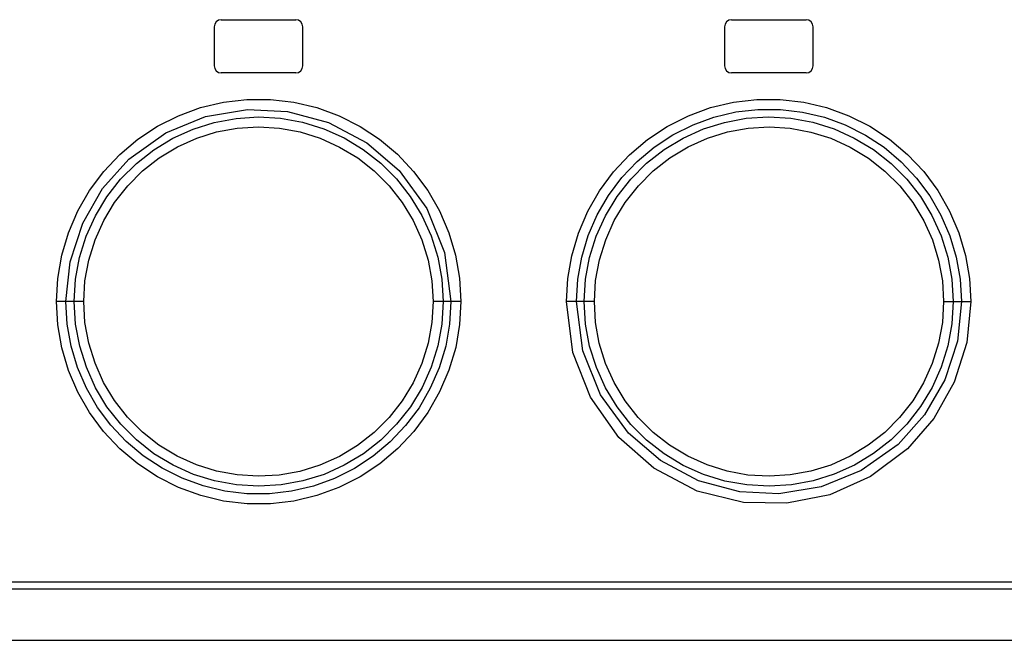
# Model space of a CAD drawing. Header units: millimetres. Extents: x 0 to 594, y 0 to 420.
# Tile 11 of 78: x 86.65 to 100.54, y 221.53 to 230.28. Entities that reach past the tile are written whole.
import ezdxf

# ---------------------------------------------------------------- set-up
doc = ezdxf.new("R2010")
doc.units = ezdxf.units.MM
doc.header["$LTSCALE"] = 32.67
doc.layers.get('0').update_dxf_attribs({"linetype": 'CONTINUOUS'})

msp = doc.modelspace()

# ---------------------------------------------------------------- linework, layer by layer
at = {"color": 7, "linetype": 'CONTINUOUS'}
for p, q in [((89.395, 230.18), (89.395, 229.63)), ((89.495, 230.28), (90.545, 230.28)), ((90.645, 229.63), (90.645, 230.18)), ((96.595, 230.18), (96.595, 229.63)), ((96.695, 230.28), (97.745, 230.28)), ((97.845, 229.63), (97.845, 230.18)), ((90.545, 229.53), (89.495, 229.53)), ((97.745, 229.53), (96.695, 229.53)), ((78.02, 222.255), (109.22, 222.255)), ((77.37, 221.53), (109.87, 221.53))]:
    msp.add_line(p, q, dxfattribs=at)
at = {"color": 9, "linetype": 'CONTINUOUS'}
for p, q in [((88.892, 228.926), (89.204, 229.04)), ((89.204, 229.04), (89.528, 229.117)), ((89.528, 229.117), (89.858, 229.155)), ((89.858, 229.155), (90.188, 229.155)), ((90.188, 229.155), (90.517, 229.117)), ((90.517, 229.117), (90.842, 229.04)), ((90.842, 229.04), (91.157, 228.925)), ((96.085, 228.925), (96.397, 229.04)), ((96.397, 229.04), (96.719, 229.116)), ((96.719, 229.116), (97.049, 229.155)), ((97.049, 229.155), (97.381, 229.155)), ((97.381, 229.155), (97.712, 229.117)), ((97.712, 229.117), (98.035, 229.041)), ((98.035, 229.041), (98.347, 228.927)), ((88.596, 228.777), (88.892, 228.926)), ((88.712, 228.684), (89.271, 228.914)), ((89.271, 228.914), (89.865, 229.015)), ((89.704, 228.889), (90.017, 228.909)), ((89.865, 229.015), (90.428, 228.988)), ((90.017, 228.909), (90.332, 228.891)), ((90.428, 228.988), (91.009, 228.832)), ((91.157, 228.925), (91.454, 228.775)), ((95.787, 228.775), (96.085, 228.925)), ((96.15, 228.799), (96.446, 228.906)), ((96.446, 228.906), (96.753, 228.979)), ((96.753, 228.979), (97.066, 229.015)), ((96.902, 228.89), (97.216, 228.909)), ((97.066, 229.015), (97.383, 229.014)), ((97.216, 228.909), (97.531, 228.89)), ((97.383, 229.014), (97.696, 228.977)), ((97.696, 228.977), (98.003, 228.905)), ((98.003, 228.905), (98.298, 228.796)), ((98.347, 228.927), (98.644, 228.777)), ((88.319, 228.594), (88.596, 228.777)), ((89.099, 228.739), (89.396, 228.833)), ((89.396, 228.833), (89.704, 228.889)), ((89.72, 228.75), (90.019, 228.768)), ((90.019, 228.768), (90.317, 228.75)), ((90.332, 228.891), (90.641, 228.835)), ((90.641, 228.835), (90.941, 228.742)), ((91.009, 228.832), (91.551, 228.546)), ((91.454, 228.775), (91.729, 228.594)), ((95.509, 228.591), (95.787, 228.775)), ((95.867, 228.657), (96.15, 228.799)), ((96.296, 228.74), (96.594, 228.833)), ((96.594, 228.833), (96.902, 228.89)), ((96.927, 228.75), (97.224, 228.768)), ((97.224, 228.768), (97.522, 228.75)), ((97.531, 228.89), (97.84, 228.834)), ((97.84, 228.834), (98.139, 228.74)), ((98.298, 228.796), (98.581, 228.654)), ((98.644, 228.777), (98.923, 228.594)), ((88.192, 228.312), (88.712, 228.684)), ((88.813, 228.61), (89.099, 228.739)), ((89.149, 228.609), (89.429, 228.697)), ((89.429, 228.697), (89.72, 228.75)), ((90.317, 228.75), (90.608, 228.697)), ((90.608, 228.697), (90.891, 228.609)), ((90.941, 228.742), (91.228, 228.613)), ((95.602, 228.484), (95.867, 228.657)), ((96.01, 228.611), (96.296, 228.74)), ((96.354, 228.61), (96.637, 228.698)), ((96.637, 228.698), (96.927, 228.75)), ((97.522, 228.75), (97.812, 228.696)), ((97.812, 228.696), (98.096, 228.608)), ((98.139, 228.74), (98.425, 228.611)), ((98.581, 228.654), (98.845, 228.481)), ((88.064, 228.381), (88.319, 228.594)), ((88.544, 228.447), (88.813, 228.61)), ((88.619, 228.331), (88.876, 228.486)), ((88.876, 228.486), (89.149, 228.609)), ((90.891, 228.609), (91.165, 228.485)), ((91.165, 228.485), (91.421, 228.331)), ((91.228, 228.613), (91.498, 228.45)), ((91.551, 228.546), (92.005, 228.156)), ((91.729, 228.594), (91.981, 228.382)), ((95.255, 228.377), (95.509, 228.591)), ((95.361, 228.282), (95.602, 228.484)), ((95.741, 228.449), (96.01, 228.611)), ((95.823, 228.333), (96.08, 228.487)), ((96.08, 228.487), (96.354, 228.61)), ((98.096, 228.608), (98.369, 228.484)), ((98.369, 228.484), (98.625, 228.329)), ((98.425, 228.611), (98.695, 228.449)), ((98.845, 228.481), (99.086, 228.278)), ((98.923, 228.594), (99.177, 228.38)), ((87.837, 228.138), (88.064, 228.381)), ((88.298, 228.254), (88.544, 228.447)), ((91.498, 228.45), (91.746, 228.257)), ((91.981, 228.382), (92.208, 228.141)), ((95.028, 228.135), (95.255, 228.377)), ((95.494, 228.256), (95.741, 228.449)), ((98.695, 228.449), (98.943, 228.255)), ((99.177, 228.38), (99.405, 228.138)), ((87.821, 227.898), (88.192, 228.312)), ((88.076, 228.033), (88.298, 228.254)), ((88.386, 228.149), (88.619, 228.331)), ((91.421, 228.331), (91.654, 228.148)), ((91.746, 228.257), (91.968, 228.035)), ((95.145, 228.054), (95.361, 228.282)), ((95.272, 228.034), (95.494, 228.256)), ((95.59, 228.15), (95.823, 228.333)), ((98.625, 228.329), (98.858, 228.146)), ((98.943, 228.255), (99.164, 228.033)), ((99.086, 228.278), (99.302, 228.048)), ((87.638, 227.871), (87.837, 228.138)), ((88.176, 227.939), (88.386, 228.149)), ((91.654, 228.148), (91.864, 227.938)), ((92.005, 228.156), (92.396, 227.617)), ((92.208, 228.141), (92.407, 227.873)), ((94.831, 227.868), (95.028, 228.135)), ((95.379, 227.94), (95.59, 228.15)), ((98.858, 228.146), (99.068, 227.936)), ((99.405, 228.138), (99.603, 227.871)), ((87.882, 227.785), (88.076, 228.033)), ((87.991, 227.703), (88.176, 227.939)), ((91.864, 227.938), (92.048, 227.703)), ((91.968, 228.035), (92.161, 227.789)), ((94.956, 227.801), (95.145, 228.054)), ((95.078, 227.786), (95.272, 228.034)), ((95.194, 227.705), (95.379, 227.94)), ((99.068, 227.936), (99.251, 227.701)), ((99.164, 228.033), (99.358, 227.786)), ((99.302, 228.048), (99.49, 227.796)), ((87.472, 227.583), (87.638, 227.871)), ((87.541, 227.412), (87.821, 227.898)), ((87.719, 227.515), (87.882, 227.785)), ((92.161, 227.789), (92.324, 227.52)), ((92.407, 227.873), (92.574, 227.583)), ((94.665, 227.579), (94.831, 227.868)), ((94.798, 227.528), (94.956, 227.801)), ((94.914, 227.516), (95.078, 227.786)), ((99.358, 227.786), (99.52, 227.518)), ((99.49, 227.796), (99.647, 227.524)), ((99.603, 227.871), (99.769, 227.582)), ((87.838, 227.449), (87.991, 227.703)), ((92.048, 227.703), (92.202, 227.448)), ((95.04, 227.45), (95.194, 227.705)), ((99.251, 227.701), (99.405, 227.446)), ((87.341, 227.277), (87.472, 227.583)), ((87.59, 227.227), (87.719, 227.515)), ((92.324, 227.52), (92.454, 227.233)), ((92.396, 227.617), (92.644, 227)), ((92.574, 227.583), (92.706, 227.277)), ((94.534, 227.272), (94.665, 227.579)), ((94.672, 227.237), (94.798, 227.528)), ((94.785, 227.228), (94.914, 227.516)), ((99.52, 227.518), (99.649, 227.231)), ((99.647, 227.524), (99.772, 227.235)), ((99.769, 227.582), (99.9, 227.276)), ((87.363, 226.866), (87.541, 227.412)), ((87.716, 227.178), (87.838, 227.449)), ((92.202, 227.448), (92.324, 227.176)), ((94.918, 227.178), (95.04, 227.45)), ((99.405, 227.446), (99.526, 227.175)), ((87.246, 226.958), (87.341, 227.277)), ((92.454, 227.233), (92.549, 226.932)), ((92.706, 227.277), (92.8, 226.959)), ((94.439, 226.953), (94.534, 227.272)), ((94.58, 226.933), (94.672, 227.237)), ((99.649, 227.231), (99.743, 226.931)), ((99.772, 227.235), (99.863, 226.933)), ((99.9, 227.276), (99.995, 226.957)), ((87.497, 226.928), (87.59, 227.227)), ((87.627, 226.892), (87.716, 227.178)), ((92.324, 227.176), (92.413, 226.89)), ((94.692, 226.929), (94.785, 227.228)), ((94.829, 226.893), (94.918, 227.178)), ((99.526, 227.175), (99.615, 226.889)), ((87.189, 226.633), (87.246, 226.958)), ((92.644, 227), (92.734, 226.305)), ((92.8, 226.959), (92.857, 226.634)), ((94.383, 226.629), (94.439, 226.953)), ((99.995, 226.957), (100.052, 226.632)), ((87.305, 226.305), (87.363, 226.866)), ((87.44, 226.62), (87.497, 226.928)), ((87.573, 226.6), (87.627, 226.892)), ((92.413, 226.89), (92.466, 226.598)), ((92.549, 226.932), (92.606, 226.622)), ((94.525, 226.621), (94.58, 226.933)), ((94.635, 226.621), (94.692, 226.929)), ((94.776, 226.601), (94.829, 226.893)), ((99.615, 226.889), (99.668, 226.598)), ((99.743, 226.931), (99.801, 226.621)), ((99.863, 226.933), (99.918, 226.622)), ((87.171, 226.305), (87.189, 226.633)), ((87.421, 226.305), (87.44, 226.62)), ((87.556, 226.305), (87.573, 226.6)), ((92.466, 226.598), (92.483, 226.305)), ((92.606, 226.622), (92.625, 226.305)), ((92.857, 226.634), (92.876, 226.305)), ((94.365, 226.305), (94.383, 226.629)), ((94.507, 226.305), (94.525, 226.621)), ((94.616, 226.305), (94.635, 226.621)), ((94.758, 226.305), (94.776, 226.601)), ((99.668, 226.598), (99.685, 226.305)), ((99.801, 226.621), (99.82, 226.305)), ((99.918, 226.622), (99.936, 226.305)), ((100.052, 226.632), (100.07, 226.305)), ((87.189, 225.978), (87.171, 226.305)), ((87.556, 226.305), (87.171, 226.305)), ((87.323, 225.988), (87.305, 226.305)), ((87.44, 225.989), (87.421, 226.305)), ((87.573, 226.012), (87.556, 226.305)), ((92.483, 226.305), (92.465, 226.01)), ((92.876, 226.305), (92.483, 226.305)), ((92.625, 226.305), (92.606, 225.989)), ((92.734, 226.305), (92.716, 225.989)), ((92.876, 226.305), (92.858, 225.981)), ((94.456, 225.59), (94.365, 226.305)), ((94.758, 226.305), (94.365, 226.305)), ((94.597, 225.611), (94.507, 226.305)), ((94.635, 225.989), (94.616, 226.305)), ((94.775, 226.012), (94.758, 226.305)), ((99.685, 226.305), (99.668, 226.01)), ((99.685, 226.305), (100.07, 226.305)), ((99.82, 226.305), (99.801, 225.99)), ((99.936, 226.305), (99.879, 225.748)), ((100.07, 226.305), (100.012, 225.729)), ((87.378, 225.677), (87.323, 225.988)), ((87.498, 225.679), (87.44, 225.989)), ((87.626, 225.721), (87.573, 226.012)), ((92.465, 226.01), (92.412, 225.718)), ((92.606, 225.989), (92.549, 225.681)), ((92.716, 225.989), (92.661, 225.677)), ((92.858, 225.981), (92.802, 225.657)), ((94.692, 225.679), (94.635, 225.989)), ((94.828, 225.72), (94.775, 226.012)), ((99.668, 226.01), (99.614, 225.718)), ((99.801, 225.99), (99.744, 225.682)), ((87.246, 225.653), (87.189, 225.978)), ((87.715, 225.436), (87.626, 225.721)), ((92.412, 225.718), (92.323, 225.432)), ((94.917, 225.435), (94.828, 225.72)), ((99.614, 225.718), (99.525, 225.433)), ((99.879, 225.748), (99.703, 225.203)), ((100.012, 225.729), (99.835, 225.17)), ((87.341, 225.334), (87.246, 225.653)), ((87.469, 225.375), (87.378, 225.677)), ((87.592, 225.379), (87.498, 225.679)), ((92.549, 225.681), (92.456, 225.382)), ((92.661, 225.677), (92.569, 225.373)), ((92.802, 225.657), (92.707, 225.338)), ((94.703, 224.958), (94.456, 225.59)), ((94.846, 224.99), (94.597, 225.611)), ((94.787, 225.377), (94.692, 225.679)), ((99.744, 225.682), (99.651, 225.383)), ((87.836, 225.164), (87.715, 225.436)), ((92.323, 225.432), (92.201, 225.16)), ((95.039, 225.163), (94.917, 225.435)), ((99.525, 225.433), (99.403, 225.161)), ((87.472, 225.028), (87.341, 225.334)), ((87.594, 225.086), (87.469, 225.375)), ((87.721, 225.092), (87.592, 225.379)), ((92.456, 225.382), (92.327, 225.094)), ((92.569, 225.373), (92.443, 225.083)), ((92.707, 225.338), (92.576, 225.031)), ((94.917, 225.09), (94.787, 225.377)), ((99.651, 225.383), (99.522, 225.096)), ((87.99, 224.91), (87.836, 225.164)), ((92.201, 225.16), (92.046, 224.906)), ((95.193, 224.908), (95.039, 225.163)), ((99.403, 225.161), (99.25, 224.907)), ((99.703, 225.203), (99.417, 224.709)), ((99.835, 225.17), (99.548, 224.658)), ((87.638, 224.74), (87.472, 225.028)), ((87.751, 224.814), (87.594, 225.086)), ((87.883, 224.824), (87.721, 225.092)), ((92.327, 225.094), (92.163, 224.824)), ((92.443, 225.083), (92.285, 224.809)), ((92.576, 225.031), (92.41, 224.742)), ((95.08, 224.821), (94.917, 225.09)), ((99.522, 225.096), (99.359, 224.825)), ((88.173, 224.675), (87.99, 224.91)), ((92.046, 224.906), (91.862, 224.67)), ((95.102, 224.39), (94.703, 224.958)), ((95.238, 224.451), (94.846, 224.99)), ((95.377, 224.673), (95.193, 224.908)), ((99.25, 224.907), (99.065, 224.672)), ((87.835, 224.473), (87.638, 224.74)), ((87.939, 224.562), (87.751, 224.814)), ((88.077, 224.577), (87.883, 224.824)), ((92.163, 224.824), (91.969, 224.576)), ((92.285, 224.809), (92.096, 224.557)), ((92.41, 224.742), (92.213, 224.475)), ((95.273, 224.575), (95.08, 224.821)), ((99.359, 224.825), (99.165, 224.578)), ((88.382, 224.464), (88.173, 224.675)), ((91.862, 224.67), (91.651, 224.46)), ((95.587, 224.462), (95.377, 224.673)), ((99.065, 224.672), (98.856, 224.462)), ((99.417, 224.709), (99.043, 224.292)), ((99.548, 224.658), (99.177, 224.23)), ((88.063, 224.231), (87.835, 224.473)), ((88.155, 224.333), (87.939, 224.562)), ((88.298, 224.355), (88.077, 224.577)), ((88.616, 224.281), (88.382, 224.464)), ((91.651, 224.46), (91.418, 224.278)), ((91.969, 224.576), (91.747, 224.354)), ((92.096, 224.557), (91.88, 224.328)), ((92.213, 224.475), (91.986, 224.233)), ((95.691, 224.063), (95.238, 224.451)), ((95.495, 224.354), (95.273, 224.575)), ((95.82, 224.28), (95.587, 224.462)), ((98.856, 224.462), (98.622, 224.279)), ((99.165, 224.578), (98.943, 224.356)), ((88.396, 224.129), (88.155, 224.333)), ((88.546, 224.161), (88.298, 224.355)), ((91.747, 224.354), (91.5, 224.161)), ((91.88, 224.328), (91.639, 224.126)), ((95.596, 223.955), (95.102, 224.39)), ((95.743, 224.16), (95.495, 224.354)), ((98.943, 224.356), (98.697, 224.163)), ((88.318, 224.016), (88.063, 224.231)), ((88.872, 224.126), (88.616, 224.281)), ((91.418, 224.278), (91.161, 224.123)), ((91.986, 224.233), (91.732, 224.019)), ((96.076, 224.125), (95.82, 224.28)), ((98.622, 224.279), (98.365, 224.124)), ((99.043, 224.292), (98.521, 223.922)), ((99.177, 224.23), (98.656, 223.84)), ((88.661, 223.956), (88.396, 224.129)), ((88.816, 223.999), (88.546, 224.161)), ((89.145, 224.002), (88.872, 224.126)), ((91.161, 224.123), (90.887, 224)), ((91.5, 224.161), (91.231, 223.999)), ((91.639, 224.126), (91.374, 223.953)), ((96.228, 223.779), (95.691, 224.063)), ((96.013, 223.997), (95.743, 224.16)), ((96.35, 224.002), (96.076, 224.125)), ((98.365, 224.124), (98.092, 224.001)), ((98.697, 224.163), (98.428, 224)), ((88.596, 223.833), (88.318, 224.016)), ((88.943, 223.814), (88.661, 223.956)), ((89.102, 223.87), (88.816, 223.999)), ((89.429, 223.914), (89.145, 224.002)), ((89.719, 223.861), (89.429, 223.914)), ((90.604, 223.912), (90.314, 223.86)), ((90.887, 224), (90.604, 223.912)), ((91.231, 223.999), (90.945, 223.87)), ((91.374, 223.953), (91.091, 223.812)), ((91.732, 224.019), (91.454, 223.835)), ((96.21, 223.635), (95.596, 223.955)), ((96.3, 223.869), (96.013, 223.997)), ((96.633, 223.913), (96.35, 224.002)), ((96.924, 223.86), (96.633, 223.913)), ((97.812, 223.914), (97.522, 223.861)), ((98.092, 224.001), (97.812, 223.914)), ((98.521, 223.922), (97.957, 223.692)), ((98.428, 224), (98.142, 223.871)), ((88.894, 223.684), (88.596, 223.833)), ((89.238, 223.706), (88.943, 223.814)), ((89.401, 223.777), (89.102, 223.87)), ((89.71, 223.72), (89.401, 223.777)), ((90.017, 223.842), (89.719, 223.861)), ((90.314, 223.86), (90.017, 223.842)), ((90.647, 223.777), (90.339, 223.72)), ((90.945, 223.87), (90.647, 223.777)), ((91.091, 223.812), (90.795, 223.704)), ((91.454, 223.835), (91.156, 223.685)), ((96.81, 223.622), (96.228, 223.779)), ((96.6, 223.776), (96.3, 223.869)), ((96.909, 223.72), (96.6, 223.776)), ((97.222, 223.842), (96.924, 223.86)), ((97.522, 223.861), (97.222, 223.842)), ((97.845, 223.778), (97.537, 223.721)), ((98.142, 223.871), (97.845, 223.778)), ((98.656, 223.84), (98.079, 223.583)), ((89.205, 223.57), (88.894, 223.684)), ((89.544, 223.633), (89.238, 223.706)), ((89.858, 223.596), (89.544, 223.633)), ((90.025, 223.701), (89.71, 223.72)), ((90.339, 223.72), (90.025, 223.701)), ((90.488, 223.632), (90.174, 223.596)), ((90.795, 223.704), (90.488, 223.632)), ((91.156, 223.685), (90.844, 223.57)), ((96.863, 223.472), (96.21, 223.635)), ((97.361, 223.595), (96.81, 223.622)), ((97.224, 223.702), (96.909, 223.72)), ((97.537, 223.721), (97.224, 223.702)), ((97.957, 223.692), (97.361, 223.595)), ((89.528, 223.493), (89.205, 223.57)), ((89.859, 223.455), (89.528, 223.493)), ((90.174, 223.596), (89.858, 223.596)), ((90.521, 223.494), (90.192, 223.455)), ((90.844, 223.57), (90.521, 223.494)), ((98.079, 223.583), (97.474, 223.462)), ((90.192, 223.455), (89.859, 223.455)), ((97.474, 223.462), (96.863, 223.472)), ((78.009, 222.355), (109.232, 222.355))]:
    msp.add_line(p, q, dxfattribs=at)
at = {"color": 7, "linetype": 'CONTINUOUS'}
for centre, start, end in [((89.495, 230.18), 90, 180), ((90.545, 230.18), 0, 90), ((96.695, 230.18), 90, 180), ((97.745, 230.18), 0, 90), ((89.495, 229.63), 180, 270), ((90.545, 229.63), 270, 360), ((96.695, 229.63), 180, 270), ((97.745, 229.63), 270, 360)]:
    msp.add_arc(centre, 0.1, start, end, dxfattribs=at)

doc.saveas('drawing.dxf')
